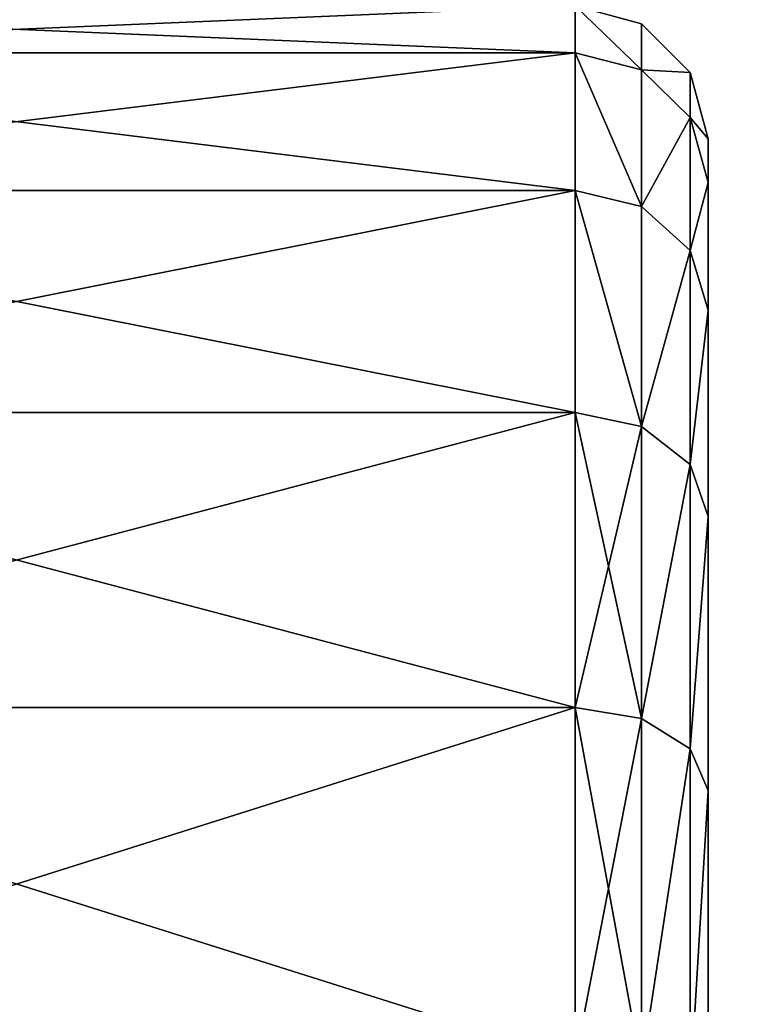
# Model space of a CAD drawing. Extents: x 0 to 48.8, y 0 to 26.9.
# Tile 237 of 256: x 1.872 to 2.252, y 22.859 to 23.377. Entities that reach past the tile are written whole.
import ezdxf

# ---------------------------------------------------------------- set-up
doc = ezdxf.new("R2010")
doc.units = 0
doc.header["$MEASUREMENT"] = 0
doc.layers.get('0').update_dxf_attribs({"linetype": 'CONTINUOUS'})
doc.layers.add('BODY', color=251, linetype='CONTINUOUS')

# ---------------------------------------------------------------- blocks, each defined once
blk = doc.blocks.new('T48IT100NP_TRADECAD_DXF')
at = {"layer": 'BODY', "color": 0}
for p, q in [((2.1641, 23.3844, 1.2394), (2.1641, 23.3598, 1.4575)), ((2.1641, 23.3844, 1.2394), (2.1991, 23.375, 1.2394)), ((2.1641, 23.3844, 1.2394), (2.1641, 23.3598, 1.4575)), ((2.1641, 23.3598, 1.0212), (2.1641, 23.3844, 1.2394)), ((2.1641, 23.3844, 1.2394), (2.1991, 23.375, 1.2394)), ((2.1641, 23.3598, 1.0212), (2.1641, 23.3844, 1.2394)), ((2.1991, 23.375, 1.2394), (2.1991, 23.3507, 1.4555)), ((2.1991, 23.375, 1.2394), (2.2247, 23.3494, 1.2394)), ((2.1991, 23.375, 1.2394), (2.1991, 23.3507, 1.4555)), ((2.1991, 23.3507, 1.0233), (2.1991, 23.375, 1.2394)), ((2.1991, 23.375, 1.2394), (2.2247, 23.3494, 1.2394)), ((2.1991, 23.3507, 1.0233), (2.1991, 23.375, 1.2394)), ((1.5762, 23.3598, 1.4575), (2.1641, 23.3598, 1.4575)), ((1.5762, 23.3598, 1.4575), (2.1641, 23.3598, 1.4575)), ((1.5762, 23.3598, 1.0212), (2.1641, 23.3598, 1.0212)), ((1.5762, 23.3598, 1.0212), (2.1641, 23.3598, 1.0212)), ((2.1641, 23.3598, 1.4575), (2.1641, 23.2873, 1.6648)), ((2.1641, 23.3598, 1.4575), (2.1991, 23.3507, 1.4555)), ((2.1641, 23.3598, 1.4575), (2.1641, 23.2873, 1.6648)), ((2.1641, 23.3598, 1.4575), (2.1991, 23.3507, 1.4555)), ((2.1641, 23.3598, 1.0212), (2.1991, 23.3507, 1.0233)), ((2.1641, 23.2873, 0.8139), (2.1641, 23.3598, 1.0212)), ((2.1641, 23.3598, 1.0212), (2.1991, 23.3507, 1.0233)), ((2.1641, 23.2873, 0.8139), (2.1641, 23.3598, 1.0212)), ((2.1991, 23.3507, 1.4555), (2.1991, 23.2788, 1.6607)), ((2.1991, 23.3507, 1.4555), (2.2247, 23.3257, 1.4498)), ((2.1991, 23.3507, 1.4555), (2.1991, 23.2788, 1.6607)), ((2.1991, 23.3507, 1.4555), (2.2247, 23.3257, 1.4498)), ((2.1991, 23.3507, 1.0233), (2.2247, 23.3257, 1.029)), ((2.1991, 23.2788, 0.818), (2.1991, 23.3507, 1.0233)), ((2.1991, 23.3507, 1.0233), (2.2247, 23.3257, 1.029)), ((2.1991, 23.2788, 0.818), (2.1991, 23.3507, 1.0233)), ((2.2247, 23.3494, 1.2394), (2.2247, 23.3257, 1.4498)), ((2.2247, 23.3494, 1.2394), (2.2341, 23.3144, 1.2394)), ((2.2247, 23.3494, 1.2394), (2.2247, 23.3257, 1.4498)), ((2.2247, 23.3257, 1.029), (2.2247, 23.3494, 1.2394)), ((2.2247, 23.3494, 1.2394), (2.2341, 23.3144, 1.2394)), ((2.2247, 23.3257, 1.029), (2.2247, 23.3494, 1.2394)), ((2.2247, 23.3257, 1.4498), (2.2247, 23.2557, 1.6496)), ((2.2247, 23.3257, 1.4498), (2.2341, 23.2915, 1.442)), ((2.2247, 23.3257, 1.4498), (2.2247, 23.2557, 1.6496)), ((2.2247, 23.3257, 1.4498), (2.2341, 23.2915, 1.442)), ((2.2247, 23.3257, 1.029), (2.2341, 23.2915, 1.0367)), ((2.2247, 23.2557, 0.8291), (2.2247, 23.3257, 1.029)), ((2.2247, 23.3257, 1.029), (2.2341, 23.2915, 1.0367)), ((2.2247, 23.2557, 0.8291), (2.2247, 23.3257, 1.029)), ((2.2341, 23.3144, 1.2394), (2.2341, 23.2915, 1.442)), ((2.2341, 23.2915, 1.0367), (2.2341, 23.3144, 1.2394)), ((2.2341, 23.3144, 1.2394), (2.2341, 23.2915, 1.442)), ((2.2341, 23.2915, 1.0367), (2.2341, 23.3144, 1.2394)), ((2.2341, 23.2915, 1.442), (2.2341, 23.2242, 1.6344)), ((2.2341, 23.2242, 0.8443), (2.2341, 23.2915, 1.0367)), ((2.2341, 23.2915, 1.442), (2.2341, 23.2242, 1.6344)), ((2.2341, 23.2242, 0.8443), (2.2341, 23.2915, 1.0367)), ((1.5762, 23.2873, 1.6648), (2.1641, 23.2873, 1.6648)), ((1.5762, 23.2873, 1.6648), (2.1641, 23.2873, 1.6648)), ((1.5762, 23.2873, 0.8139), (2.1641, 23.2873, 0.8139)), ((1.5762, 23.2873, 0.8139), (2.1641, 23.2873, 0.8139)), ((2.1641, 23.2873, 1.6648), (2.1641, 23.1705, 1.8507)), ((2.1641, 23.2873, 1.6648), (2.1991, 23.2788, 1.6607)), ((2.1641, 23.2873, 1.6648), (2.1641, 23.1705, 1.8507)), ((2.1641, 23.2873, 1.6648), (2.1991, 23.2788, 1.6607)), ((2.1641, 23.2873, 0.8139), (2.1991, 23.2788, 0.818)), ((2.1641, 23.1705, 0.628), (2.1641, 23.2873, 0.8139)), ((2.1641, 23.2873, 0.8139), (2.1991, 23.2788, 0.818)), ((2.1641, 23.1705, 0.628), (2.1641, 23.2873, 0.8139)), ((2.1991, 23.2788, 1.6607), (2.1991, 23.1631, 1.8449)), ((2.1991, 23.2788, 1.6607), (2.2247, 23.2557, 1.6496)), ((2.1991, 23.2788, 1.6607), (2.1991, 23.1631, 1.8449)), ((2.1991, 23.2788, 1.6607), (2.2247, 23.2557, 1.6496)), ((2.1991, 23.2788, 0.818), (2.2247, 23.2557, 0.8291)), ((2.1991, 23.1631, 0.6338), (2.1991, 23.2788, 0.818)), ((2.1991, 23.2788, 0.818), (2.2247, 23.2557, 0.8291)), ((2.1991, 23.1631, 0.6338), (2.1991, 23.2788, 0.818)), ((2.2247, 23.2557, 1.6496), (2.2247, 23.1431, 1.8289)), ((2.2247, 23.2557, 1.6496), (2.2341, 23.2242, 1.6344)), ((2.2247, 23.2557, 1.6496), (2.2247, 23.1431, 1.8289)), ((2.2247, 23.2557, 1.6496), (2.2341, 23.2242, 1.6344)), ((2.2247, 23.2557, 0.8291), (2.2341, 23.2242, 0.8443)), ((2.2247, 23.1431, 0.6498), (2.2247, 23.2557, 0.8291)), ((2.2247, 23.2557, 0.8291), (2.2341, 23.2242, 0.8443)), ((2.2247, 23.1431, 0.6498), (2.2247, 23.2557, 0.8291)), ((2.2341, 23.2242, 1.6344), (2.2341, 23.1157, 1.8071)), ((2.2341, 23.1157, 0.6716), (2.2341, 23.2242, 0.8443)), ((2.2341, 23.2242, 1.6344), (2.2341, 23.1157, 1.8071)), ((2.2341, 23.1157, 0.6716), (2.2341, 23.2242, 0.8443)), ((1.5762, 23.1705, 1.8507), (2.1641, 23.1705, 1.8507)), ((1.5762, 23.1705, 1.8507), (2.1641, 23.1705, 1.8507)), ((1.5762, 23.1705, 0.628), (2.1641, 23.1705, 0.628)), ((1.5762, 23.1705, 0.628), (2.1641, 23.1705, 0.628)), ((2.1641, 23.1705, 1.8507), (2.1641, 23.0152, 2.006)), ((2.1641, 23.1705, 1.8507), (2.1991, 23.1631, 1.8449)), ((2.1641, 23.1705, 1.8507), (2.1641, 23.0152, 2.006)), ((2.1641, 23.1705, 1.8507), (2.1991, 23.1631, 1.8449)), ((2.1641, 23.1705, 0.628), (2.1991, 23.1631, 0.6338)), ((2.1641, 23.0152, 0.4727), (2.1641, 23.1705, 0.628)), ((2.1641, 23.1705, 0.628), (2.1991, 23.1631, 0.6338)), ((2.1641, 23.0152, 0.4727), (2.1641, 23.1705, 0.628)), ((2.1991, 23.1631, 1.8449), (2.1991, 23.0093, 1.9986)), ((2.1991, 23.1631, 1.8449), (2.2247, 23.1431, 1.8289)), ((2.1991, 23.1631, 1.8449), (2.1991, 23.0093, 1.9986)), ((2.1991, 23.1631, 1.8449), (2.2247, 23.1431, 1.8289)), ((2.1991, 23.1631, 0.6338), (2.2247, 23.1431, 0.6498)), ((2.1991, 23.0093, 0.4801), (2.1991, 23.1631, 0.6338)), ((2.1991, 23.1631, 0.6338), (2.2247, 23.1431, 0.6498)), ((2.1991, 23.0093, 0.4801), (2.1991, 23.1631, 0.6338)), ((2.2247, 23.1431, 1.8289), (2.2247, 22.9934, 1.9786)), ((2.2247, 23.1431, 1.8289), (2.2341, 23.1157, 1.8071)), ((2.2247, 23.1431, 1.8289), (2.2247, 22.9934, 1.9786)), ((2.2247, 23.1431, 1.8289), (2.2341, 23.1157, 1.8071)), ((2.2247, 23.1431, 0.6498), (2.2341, 23.1157, 0.6716)), ((2.2247, 22.9934, 0.5001), (2.2247, 23.1431, 0.6498)), ((2.2247, 23.1431, 0.6498), (2.2341, 23.1157, 0.6716)), ((2.2247, 22.9934, 0.5001), (2.2247, 23.1431, 0.6498)), ((2.2341, 23.1157, 1.8071), (2.2341, 22.9715, 1.9513)), ((2.2341, 22.9715, 0.5275), (2.2341, 23.1157, 0.6716)), ((2.2341, 23.1157, 1.8071), (2.2341, 22.9715, 1.9513)), ((2.2341, 22.9715, 0.5275), (2.2341, 23.1157, 0.6716)), ((1.5762, 23.0152, 2.006), (2.1641, 23.0152, 2.006)), ((1.5762, 23.0152, 2.006), (2.1641, 23.0152, 2.006)), ((1.5762, 23.0152, 0.4727), (2.1641, 23.0152, 0.4727)), ((1.5762, 23.0152, 0.4727), (2.1641, 23.0152, 0.4727)), ((2.1641, 23.0152, 2.006), (2.1641, 22.8293, 2.1228)), ((2.1641, 23.0152, 2.006), (2.1991, 23.0093, 1.9986)), ((2.1641, 23.0152, 2.006), (2.1641, 22.8293, 2.1228)), ((2.1641, 23.0152, 2.006), (2.1991, 23.0093, 1.9986)), ((2.1641, 23.0152, 0.4727), (2.1991, 23.0093, 0.4801)), ((2.1641, 22.8293, 0.3559), (2.1641, 23.0152, 0.4727)), ((2.1641, 23.0152, 0.4727), (2.1991, 23.0093, 0.4801)), ((2.1641, 22.8293, 0.3559), (2.1641, 23.0152, 0.4727)), ((2.1991, 23.0093, 1.9986), (2.1991, 22.8252, 2.1143)), ((2.1991, 23.0093, 1.9986), (2.2247, 22.9934, 1.9786)), ((2.1991, 23.0093, 1.9986), (2.1991, 22.8252, 2.1143)), ((2.1991, 23.0093, 1.9986), (2.2247, 22.9934, 1.9786)), ((2.1991, 23.0093, 0.4801), (2.2247, 22.9934, 0.5001)), ((2.1991, 22.8252, 0.3644), (2.1991, 23.0093, 0.4801)), ((2.1991, 23.0093, 0.4801), (2.2247, 22.9934, 0.5001)), ((2.1991, 22.8252, 0.3644), (2.1991, 23.0093, 0.4801)), ((2.2247, 22.9934, 1.9786), (2.2247, 22.8141, 2.0913)), ((2.2247, 22.9934, 1.9786), (2.2341, 22.9715, 1.9513)), ((2.2247, 22.9934, 1.9786), (2.2247, 22.8141, 2.0913)), ((2.2247, 22.9934, 1.9786), (2.2341, 22.9715, 1.9513)), ((2.2247, 22.9934, 0.5001), (2.2341, 22.9715, 0.5275)), ((2.2247, 22.8141, 0.3875), (2.2247, 22.9934, 0.5001)), ((2.2247, 22.9934, 0.5001), (2.2341, 22.9715, 0.5275)), ((2.2247, 22.8141, 0.3875), (2.2247, 22.9934, 0.5001)), ((2.2341, 22.9715, 1.9513), (2.2341, 22.7989, 2.0597)), ((2.2341, 22.7989, 0.419), (2.2341, 22.9715, 0.5275)), ((2.2341, 22.9715, 1.9513), (2.2341, 22.7989, 2.0597)), ((2.2341, 22.7989, 0.419), (2.2341, 22.9715, 0.5275))]:
    blk.add_line(p, q, dxfattribs=at)
at = {"layer": 'BODY', "color": 251}
mesh = blk.add_polyface(dxfattribs=at)
corners = [(17.9504, 26.7622, 81.6652), (0.8004, 8.8751, 81.6652), (0.8004, 26.7622, 81.6652), (17.9505, 8.8751, 81.6652)]
mesh.append_faces([[corners[k] for k in face] for face in [(0, 1, 2), (1, 0, 3)]], dxfattribs={"vtx0": -1, "color": 251})
mesh = blk.add_polyface(dxfattribs=at)
corners = [(0.8004, 6.66, 1.2161), (3.0645, 7.4022, 1.2161), (0.8004, 25.6657, 1.2161), (48.044, 6.66, 1.2161), (45.479, 7.4022, 1.2161), (45.479, 25.6657, 1.2161), (48.044, 25.6657, 1.2161), (3.0645, 25.6657, 1.2161)]
mesh.append_faces([[corners[k] for k in face] for face in [(5, 3, 6)]], dxfattribs={"vtx0": -1, "color": 251})
mesh.append_faces([[corners[k] for k in face] for face in [(0, 1, 2), (1, 3, 4), (4, 3, 5)]], dxfattribs={"vtx0": -1, "vtx1": -1, "color": 251})
mesh.append_faces([[corners[k] for k in face] for face in [(1, 0, 3)]], dxfattribs={"vtx0": -1, "vtx2": -1, "color": 251})
mesh.append_faces([[corners[k] for k in face] for face in [(7, 2, 1)]], dxfattribs={"vtx1": -1, "color": 251})
mesh = blk.add_polyface(dxfattribs=at)
corners = [(2.1641, 23.3598, 1.4575), (1.5762, 23.3844, 1.2394), (2.1641, 23.3844, 1.2394), (1.5762, 23.3598, 1.4575)]
mesh.append_faces([[corners[k] for k in face] for face in [(0, 1, 2), (1, 0, 3)]], dxfattribs={"vtx0": -1, "color": 251})
mesh = blk.add_polyface(dxfattribs=at)
corners = [(2.1641, 23.3844, 1.2394), (1.5762, 23.3598, 1.0212), (2.1641, 23.3598, 1.0212), (1.5762, 23.3844, 1.2394)]
mesh.append_faces([[corners[k] for k in face] for face in [(0, 1, 2), (1, 0, 3)]], dxfattribs={"vtx0": -1, "color": 251})
mesh = blk.add_polyface(dxfattribs=at)
corners = [(2.1991, 23.3507, 1.4555), (2.1641, 23.3844, 1.2394), (2.1991, 23.375, 1.2394), (2.1641, 23.3598, 1.4575)]
mesh.append_faces([[corners[k] for k in face] for face in [(0, 1, 2), (1, 0, 3)]], dxfattribs={"vtx0": -1, "color": 251})
mesh = blk.add_polyface(dxfattribs=at)
corners = [(2.1991, 23.3507, 1.0233), (2.1641, 23.3844, 1.2394), (2.1641, 23.3598, 1.0212), (2.1991, 23.375, 1.2394)]
mesh.append_faces([[corners[k] for k in face] for face in [(0, 1, 2), (1, 0, 3)]], dxfattribs={"vtx0": -1, "color": 251})
mesh = blk.add_polyface(dxfattribs=at)
corners = [(2.1991, 23.3507, 1.4555), (2.2247, 23.3494, 1.2394), (2.2247, 23.3257, 1.4498), (2.1991, 23.375, 1.2394)]
mesh.append_faces([[corners[k] for k in face] for face in [(0, 1, 2), (1, 0, 3)]], dxfattribs={"vtx0": -1, "color": 251})
mesh = blk.add_polyface(dxfattribs=at)
corners = [(2.2247, 23.3494, 1.2394), (2.1991, 23.3507, 1.0233), (2.2247, 23.3257, 1.029), (2.1991, 23.375, 1.2394)]
mesh.append_faces([[corners[k] for k in face] for face in [(0, 1, 2), (1, 0, 3)]], dxfattribs={"vtx0": -1, "color": 251})
mesh = blk.add_polyface(dxfattribs=at)
corners = [(2.1641, 23.2873, 1.6648), (1.5762, 23.3598, 1.4575), (2.1641, 23.3598, 1.4575), (1.5762, 23.2873, 1.6648)]
mesh.append_faces([[corners[k] for k in face] for face in [(0, 1, 2), (1, 0, 3)]], dxfattribs={"vtx0": -1, "color": 251})
mesh = blk.add_polyface(dxfattribs=at)
corners = [(2.1641, 23.3598, 1.0212), (1.5762, 23.2873, 0.8139), (2.1641, 23.2873, 0.8139), (1.5762, 23.3598, 1.0212)]
mesh.append_faces([[corners[k] for k in face] for face in [(0, 1, 2), (1, 0, 3)]], dxfattribs={"vtx0": -1, "color": 251})
mesh = blk.add_polyface(dxfattribs=at)
corners = [(2.1991, 23.2788, 1.6607), (2.1641, 23.3598, 1.4575), (2.1991, 23.3507, 1.4555), (2.1641, 23.2873, 1.6648)]
mesh.append_faces([[corners[k] for k in face] for face in [(0, 1, 2), (1, 0, 3)]], dxfattribs={"vtx0": -1, "color": 251})
mesh = blk.add_polyface(dxfattribs=at)
corners = [(2.1991, 23.2788, 0.818), (2.1641, 23.3598, 1.0212), (2.1641, 23.2873, 0.8139), (2.1991, 23.3507, 1.0233)]
mesh.append_faces([[corners[k] for k in face] for face in [(0, 1, 2), (1, 0, 3)]], dxfattribs={"vtx0": -1, "color": 251})
mesh = blk.add_polyface(dxfattribs=at)
corners = [(2.1991, 23.2788, 1.6607), (2.2247, 23.3257, 1.4498), (2.2247, 23.2557, 1.6496), (2.1991, 23.3507, 1.4555)]
mesh.append_faces([[corners[k] for k in face] for face in [(0, 1, 2), (1, 0, 3)]], dxfattribs={"vtx0": -1, "color": 251})
mesh = blk.add_polyface(dxfattribs=at)
corners = [(2.2247, 23.3257, 1.029), (2.1991, 23.2788, 0.818), (2.2247, 23.2557, 0.8291), (2.1991, 23.3507, 1.0233)]
mesh.append_faces([[corners[k] for k in face] for face in [(0, 1, 2), (1, 0, 3)]], dxfattribs={"vtx0": -1, "color": 251})
mesh = blk.add_polyface(dxfattribs=at)
corners = [(2.2247, 23.3257, 1.4498), (2.2341, 23.3144, 1.2394), (2.2341, 23.2915, 1.442), (2.2247, 23.3494, 1.2394)]
mesh.append_faces([[corners[k] for k in face] for face in [(0, 1, 2), (1, 0, 3)]], dxfattribs={"vtx0": -1, "color": 251})
mesh = blk.add_polyface(dxfattribs=at)
corners = [(2.2341, 23.3144, 1.2394), (2.2247, 23.3257, 1.029), (2.2341, 23.2915, 1.0367), (2.2247, 23.3494, 1.2394)]
mesh.append_faces([[corners[k] for k in face] for face in [(0, 1, 2), (1, 0, 3)]], dxfattribs={"vtx0": -1, "color": 251})
mesh = blk.add_polyface(dxfattribs=at)
corners = [(2.2247, 23.2557, 1.6496), (2.2341, 23.2915, 1.442), (2.2341, 23.2242, 1.6344), (2.2247, 23.3257, 1.4498)]
mesh.append_faces([[corners[k] for k in face] for face in [(0, 1, 2), (1, 0, 3)]], dxfattribs={"vtx0": -1, "color": 251})
mesh = blk.add_polyface(dxfattribs=at)
corners = [(2.2341, 23.2915, 1.0367), (2.2247, 23.2557, 0.8291), (2.2341, 23.2242, 0.8443), (2.2247, 23.3257, 1.029)]
mesh.append_faces([[corners[k] for k in face] for face in [(0, 1, 2), (1, 0, 3)]], dxfattribs={"vtx0": -1, "color": 251})
mesh = blk.add_polyface(dxfattribs=at)
corners = [(2.2341, 21.5161, 1.442), (2.2341, 21.5161, 1.0367), (2.2341, 21.4933, 1.2394), (2.2341, 21.5835, 1.6344), (2.2341, 21.5835, 0.8443), (2.2341, 21.6919, 1.8071), (2.2341, 21.6919, 0.6716), (2.2341, 21.8361, 1.9513), (2.2341, 21.8361, 0.5275), (2.2341, 22.0088, 2.0597), (2.2341, 22.0088, 0.419), (2.2341, 22.2012, 2.1271), (2.2341, 22.2012, 0.3516), (2.2341, 22.4038, 2.1499), (2.2341, 22.4038, 0.3288), (2.2341, 22.6064, 2.1271), (2.2341, 22.6064, 0.3516), (2.2341, 22.7989, 2.0597), (2.2341, 22.7989, 0.419), (2.2341, 22.9715, 1.9513), (2.2341, 22.9715, 0.5275), (2.2341, 23.1157, 1.8071), (2.2341, 23.1157, 0.6716), (2.2341, 23.2242, 1.6344), (2.2341, 23.2242, 0.8443), (2.2341, 23.2915, 1.442), (2.2341, 23.2915, 1.0367), (2.2341, 23.3144, 1.2394)]
mesh.append_faces([[corners[k] for k in face] for face in [(0, 1, 2), (26, 25, 27)]], dxfattribs={"vtx0": -1, "color": 251})
mesh.append_faces([[corners[k] for k in face] for face in [(1, 3, 4), (4, 5, 6), (6, 7, 8), (8, 9, 10), (10, 11, 12), (12, 13, 14), (14, 15, 16), (16, 17, 18), (18, 19, 20), (20, 21, 22), (22, 23, 24), (24, 25, 26)]], dxfattribs={"vtx0": -1, "vtx1": -1, "color": 251})
mesh.append_faces([[corners[k] for k in face] for face in [(1, 0, 3), (4, 3, 5), (6, 5, 7), (8, 7, 9), (10, 9, 11), (12, 11, 13), (14, 13, 15), (16, 15, 17), (18, 17, 19), (20, 19, 21), (22, 21, 23), (24, 23, 25)]], dxfattribs={"vtx0": -1, "vtx2": -1, "color": 251})
mesh = blk.add_polyface(dxfattribs=at)
corners = [(2.1641, 23.1705, 1.8507), (1.5762, 23.2873, 1.6648), (2.1641, 23.2873, 1.6648), (1.5762, 23.1705, 1.8507)]
mesh.append_faces([[corners[k] for k in face] for face in [(0, 1, 2), (1, 0, 3)]], dxfattribs={"vtx0": -1, "color": 251})
mesh = blk.add_polyface(dxfattribs=at)
corners = [(2.1641, 23.2873, 0.8139), (1.5762, 23.1705, 0.628), (2.1641, 23.1705, 0.628), (1.5762, 23.2873, 0.8139)]
mesh.append_faces([[corners[k] for k in face] for face in [(0, 1, 2), (1, 0, 3)]], dxfattribs={"vtx0": -1, "color": 251})
mesh = blk.add_polyface(dxfattribs=at)
corners = [(2.1991, 23.1631, 1.8449), (2.1641, 23.2873, 1.6648), (2.1991, 23.2788, 1.6607), (2.1641, 23.1705, 1.8507)]
mesh.append_faces([[corners[k] for k in face] for face in [(0, 1, 2), (1, 0, 3)]], dxfattribs={"vtx0": -1, "color": 251})
mesh = blk.add_polyface(dxfattribs=at)
corners = [(2.1991, 23.1631, 0.6338), (2.1641, 23.2873, 0.8139), (2.1641, 23.1705, 0.628), (2.1991, 23.2788, 0.818)]
mesh.append_faces([[corners[k] for k in face] for face in [(0, 1, 2), (1, 0, 3)]], dxfattribs={"vtx0": -1, "color": 251})
mesh = blk.add_polyface(dxfattribs=at)
corners = [(2.1991, 23.1631, 1.8449), (2.2247, 23.2557, 1.6496), (2.2247, 23.1431, 1.8289), (2.1991, 23.2788, 1.6607)]
mesh.append_faces([[corners[k] for k in face] for face in [(0, 1, 2), (1, 0, 3)]], dxfattribs={"vtx0": -1, "color": 251})
mesh = blk.add_polyface(dxfattribs=at)
corners = [(2.2247, 23.2557, 0.8291), (2.1991, 23.1631, 0.6338), (2.2247, 23.1431, 0.6498), (2.1991, 23.2788, 0.818)]
mesh.append_faces([[corners[k] for k in face] for face in [(0, 1, 2), (1, 0, 3)]], dxfattribs={"vtx0": -1, "color": 251})
mesh = blk.add_polyface(dxfattribs=at)
corners = [(2.2247, 23.1431, 1.8289), (2.2341, 23.2242, 1.6344), (2.2341, 23.1157, 1.8071), (2.2247, 23.2557, 1.6496)]
mesh.append_faces([[corners[k] for k in face] for face in [(0, 1, 2), (1, 0, 3)]], dxfattribs={"vtx0": -1, "color": 251})
mesh = blk.add_polyface(dxfattribs=at)
corners = [(2.2341, 23.2242, 0.8443), (2.2247, 23.1431, 0.6498), (2.2341, 23.1157, 0.6716), (2.2247, 23.2557, 0.8291)]
mesh.append_faces([[corners[k] for k in face] for face in [(0, 1, 2), (1, 0, 3)]], dxfattribs={"vtx0": -1, "color": 251})
mesh = blk.add_polyface(dxfattribs=at)
corners = [(2.1641, 23.1705, 1.8507), (1.5762, 23.0152, 2.006), (1.5762, 23.1705, 1.8507), (2.1641, 23.0152, 2.006)]
mesh.append_faces([[corners[k] for k in face] for face in [(0, 1, 2), (1, 0, 3)]], dxfattribs={"vtx0": -1, "color": 251})
mesh = blk.add_polyface(dxfattribs=at)
corners = [(2.1641, 23.0152, 0.4727), (1.5762, 23.1705, 0.628), (1.5762, 23.0152, 0.4727), (2.1641, 23.1705, 0.628)]
mesh.append_faces([[corners[k] for k in face] for face in [(0, 1, 2), (1, 0, 3)]], dxfattribs={"vtx0": -1, "color": 251})
mesh = blk.add_polyface(dxfattribs=at)
corners = [(2.1991, 23.1631, 1.8449), (2.1641, 23.0152, 2.006), (2.1641, 23.1705, 1.8507), (2.1991, 23.0093, 1.9986)]
mesh.append_faces([[corners[k] for k in face] for face in [(0, 1, 2), (1, 0, 3)]], dxfattribs={"vtx0": -1, "color": 251})
mesh = blk.add_polyface(dxfattribs=at)
corners = [(2.1991, 23.0093, 0.4801), (2.1641, 23.1705, 0.628), (2.1641, 23.0152, 0.4727), (2.1991, 23.1631, 0.6338)]
mesh.append_faces([[corners[k] for k in face] for face in [(0, 1, 2), (1, 0, 3)]], dxfattribs={"vtx0": -1, "color": 251})
mesh = blk.add_polyface(dxfattribs=at)
corners = [(2.1991, 23.0093, 1.9986), (2.2247, 23.1431, 1.8289), (2.2247, 22.9934, 1.9786), (2.1991, 23.1631, 1.8449)]
mesh.append_faces([[corners[k] for k in face] for face in [(0, 1, 2), (1, 0, 3)]], dxfattribs={"vtx0": -1, "color": 251})
mesh = blk.add_polyface(dxfattribs=at)
corners = [(2.2247, 23.1431, 0.6498), (2.1991, 23.0093, 0.4801), (2.2247, 22.9934, 0.5001), (2.1991, 23.1631, 0.6338)]
mesh.append_faces([[corners[k] for k in face] for face in [(0, 1, 2), (1, 0, 3)]], dxfattribs={"vtx0": -1, "color": 251})
mesh = blk.add_polyface(dxfattribs=at)
corners = [(2.2247, 22.9934, 1.9786), (2.2341, 23.1157, 1.8071), (2.2341, 22.9715, 1.9513), (2.2247, 23.1431, 1.8289)]
mesh.append_faces([[corners[k] for k in face] for face in [(0, 1, 2), (1, 0, 3)]], dxfattribs={"vtx0": -1, "color": 251})
mesh = blk.add_polyface(dxfattribs=at)
corners = [(2.2341, 23.1157, 0.6716), (2.2247, 22.9934, 0.5001), (2.2341, 22.9715, 0.5275), (2.2247, 23.1431, 0.6498)]
mesh.append_faces([[corners[k] for k in face] for face in [(0, 1, 2), (1, 0, 3)]], dxfattribs={"vtx0": -1, "color": 251})
mesh = blk.add_polyface(dxfattribs=at)
corners = [(2.1641, 23.0152, 2.006), (1.5762, 22.8293, 2.1228), (1.5762, 23.0152, 2.006), (2.1641, 22.8293, 2.1228)]
mesh.append_faces([[corners[k] for k in face] for face in [(0, 1, 2), (1, 0, 3)]], dxfattribs={"vtx0": -1, "color": 251})
mesh = blk.add_polyface(dxfattribs=at)
corners = [(2.1641, 22.8293, 0.3559), (1.5762, 23.0152, 0.4727), (1.5762, 22.8293, 0.3559), (2.1641, 23.0152, 0.4727)]
mesh.append_faces([[corners[k] for k in face] for face in [(0, 1, 2), (1, 0, 3)]], dxfattribs={"vtx0": -1, "color": 251})
mesh = blk.add_polyface(dxfattribs=at)
corners = [(2.1991, 23.0093, 1.9986), (2.1641, 22.8293, 2.1228), (2.1641, 23.0152, 2.006), (2.1991, 22.8252, 2.1143)]
mesh.append_faces([[corners[k] for k in face] for face in [(0, 1, 2), (1, 0, 3)]], dxfattribs={"vtx0": -1, "color": 251})
mesh = blk.add_polyface(dxfattribs=at)
corners = [(2.1991, 22.8252, 0.3644), (2.1641, 23.0152, 0.4727), (2.1641, 22.8293, 0.3559), (2.1991, 23.0093, 0.4801)]
mesh.append_faces([[corners[k] for k in face] for face in [(0, 1, 2), (1, 0, 3)]], dxfattribs={"vtx0": -1, "color": 251})
mesh = blk.add_polyface(dxfattribs=at)
corners = [(2.1991, 22.8252, 2.1143), (2.2247, 22.9934, 1.9786), (2.2247, 22.8141, 2.0913), (2.1991, 23.0093, 1.9986)]
mesh.append_faces([[corners[k] for k in face] for face in [(0, 1, 2), (1, 0, 3)]], dxfattribs={"vtx0": -1, "color": 251})
mesh = blk.add_polyface(dxfattribs=at)
corners = [(2.2247, 22.9934, 0.5001), (2.1991, 22.8252, 0.3644), (2.2247, 22.8141, 0.3875), (2.1991, 23.0093, 0.4801)]
mesh.append_faces([[corners[k] for k in face] for face in [(0, 1, 2), (1, 0, 3)]], dxfattribs={"vtx0": -1, "color": 251})
mesh = blk.add_polyface(dxfattribs=at)
corners = [(2.2247, 22.8141, 2.0913), (2.2341, 22.9715, 1.9513), (2.2341, 22.7989, 2.0597), (2.2247, 22.9934, 1.9786)]
mesh.append_faces([[corners[k] for k in face] for face in [(0, 1, 2), (1, 0, 3)]], dxfattribs={"vtx0": -1, "color": 251})
mesh = blk.add_polyface(dxfattribs=at)
corners = [(2.2341, 22.9715, 0.5275), (2.2247, 22.8141, 0.3875), (2.2341, 22.7989, 0.419), (2.2247, 22.9934, 0.5001)]
mesh.append_faces([[corners[k] for k in face] for face in [(0, 1, 2), (1, 0, 3)]], dxfattribs={"vtx0": -1, "color": 251})

msp = doc.modelspace()

# ---------------------------------------------------------------- block references
at = {"color": 0}
msp.add_blockref('T48IT100NP_TRADECAD_DXF', (0, 0), dxfattribs=at)

doc.saveas('drawing.dxf')
